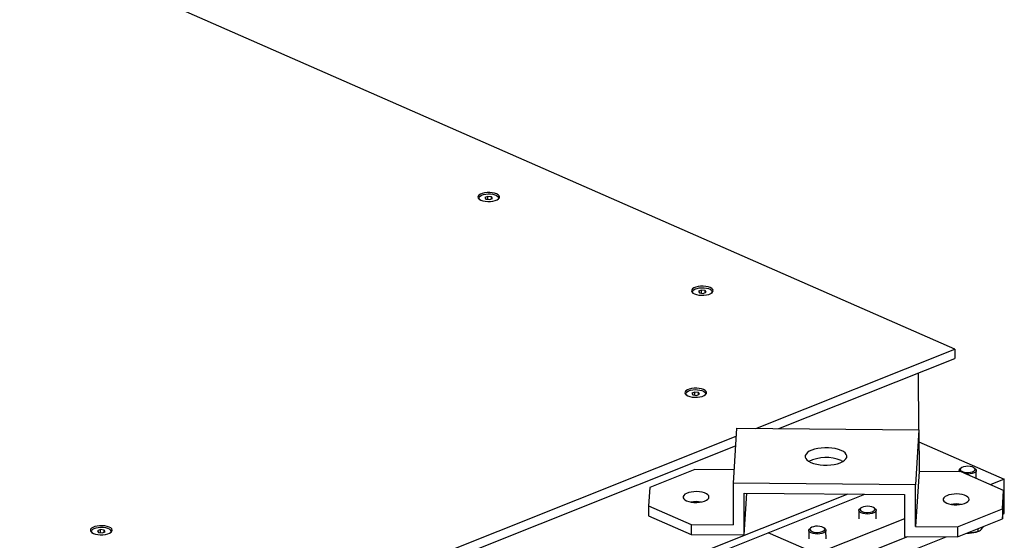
# Model space of a CAD drawing. Header units: millimetres. Extents: x 5 to 589, y 5 to 415.
# Tile 83 of 95: x 469 to 498, y 309 to 324. Entities that reach past the tile are written whole.
import ezdxf

# ---------------------------------------------------------------- set-up
doc = ezdxf.new("R2010")
doc.units = ezdxf.units.MM
doc.layers.add('TRAIT-FORT', color=4, linetype='Continuous', lineweight=25)

msp = doc.modelspace()

# ---------------------------------------------------------------- linework, layer by layer
at = {"layer": 'TRAIT-FORT', "color": 4, "linetype": 'Continuous', "lineweight": 25}
for p, q in [((496.0667, 314.4257), (446.8888, 336.0212)), ((482.5325, 318.8543), (482.4487, 318.8209)), ((482.4487, 318.8209), (482.4756, 318.774)), ((482.6432, 318.8408), (482.5325, 318.8543)), ((482.5328, 318.767), (482.5325, 318.8543)), ((482.6701, 318.7939), (482.6432, 318.8408)), ((482.6434, 318.7833), (482.6432, 318.8408)), ((482.4756, 318.774), (482.5863, 318.7605)), ((482.5863, 318.7605), (482.6701, 318.7939)), ((488.7228, 316.136), (488.6389, 316.1026)), ((488.6389, 316.1026), (488.6658, 316.0557)), ((488.6658, 316.0557), (488.7765, 316.0422)), ((488.8334, 316.1225), (488.7228, 316.136)), ((488.723, 316.0487), (488.7228, 316.136)), ((488.7765, 316.0422), (488.8603, 316.0756)), ((488.8603, 316.0756), (488.8334, 316.1225)), ((488.8336, 316.065), (488.8334, 316.1225)), ((490.3033, 312.1284), (496.0667, 314.4257)), ((496.0667, 314.4257), (496.0675, 314.1532)), ((490.9726, 312.1224), (496.0675, 314.1532)), ((495.0229, 312.086), (495.0183, 313.735)), ((488.5323, 313.1791), (488.4485, 313.1457)), ((488.4485, 313.1457), (488.4754, 313.0988)), ((488.4754, 313.0988), (488.586, 313.0853)), ((488.643, 313.1656), (488.5323, 313.1791)), ((488.5325, 313.0918), (488.5323, 313.1791)), ((488.586, 313.0853), (488.6699, 313.1187)), ((488.6699, 313.1187), (488.643, 313.1656)), ((488.6432, 313.1081), (488.643, 313.1656)), ((489.744, 312.1334), (489.6413, 310.5402)), ((489.744, 312.1334), (495.0291, 312.086)), ((495.0291, 312.086), (494.9265, 310.4928)), ((495.0291, 312.086), (495.0325, 310.8747)), ((474.4714, 305.8178), (489.7289, 311.8995)), ((495.0301, 311.74), (497.5008, 310.6551)), ((474.4721, 305.5453), (489.7108, 311.6195)), ((492.7739, 311.1993), (492.8355, 311.1674)), ((488.5305, 310.9331), (487.2268, 310.4134)), ((489.666, 310.9229), (488.5305, 310.9331)), ((495.0325, 310.8747), (494.9299, 309.2815)), ((496.2493, 310.8638), (495.0325, 310.8747)), ((496.1898, 310.9046), (496.1899, 310.8643)), ((496.2488, 310.9779), (496.2178, 310.9528)), ((497.4846, 310.3213), (496.2493, 310.8638)), ((496.6616, 310.954), (496.6305, 310.979)), ((496.6905, 310.6701), (496.6898, 310.906)), ((489.6413, 310.5402), (489.6447, 309.329)), ((494.9265, 310.4928), (489.6413, 310.5402)), ((497.5008, 310.6551), (497.0939, 310.4929)), ((497.5023, 310.1101), (497.5008, 310.6551)), ((487.2268, 310.4134), (487.1926, 309.8824)), ((489.9595, 310.249), (494.6099, 310.2072)), ((489.9629, 309.0377), (489.9595, 310.249)), ((489.9629, 309.0377), (490.0409, 310.2483)), ((494.9299, 309.2815), (494.9265, 310.4928)), ((497.4504, 309.7903), (497.4846, 310.3213)), ((497.4846, 310.3213), (497.4854, 310.0329)), ((492.9719, 310.2219), (474.5193, 302.8667)), ((474.5272, 302.6698), (493.463, 310.2175)), ((494.6099, 310.2072), (494.6133, 308.996)), ((497.4512, 309.5019), (497.4854, 310.0329)), ((497.4852, 310.1033), (497.5023, 310.1101)), ((497.5035, 309.6559), (497.5023, 310.1101)), ((487.1926, 309.8824), (488.4279, 309.3399)), ((487.1926, 309.8824), (487.1934, 309.594)), ((493.2862, 309.7472), (493.2869, 309.5065)), ((493.3452, 309.8206), (493.3142, 309.7954)), ((493.758, 309.7967), (493.7269, 309.8216)), ((493.7869, 309.5079), (493.7862, 309.7486)), ((496.1467, 309.2706), (497.4504, 309.7903)), ((497.4504, 309.7903), (497.4512, 309.5019)), ((487.1934, 309.594), (488.4287, 309.0515)), ((494.6119, 309.5035), (492.0566, 308.485)), ((496.1475, 308.9822), (497.4512, 309.5019)), ((497.46, 309.6385), (497.5035, 309.6559)), ((471.3013, 309.1918), (471.2175, 309.1584)), ((471.2175, 309.1584), (471.2444, 309.1115)), ((471.2444, 309.1115), (471.3551, 309.098)), ((471.412, 309.1783), (471.3013, 309.1918)), ((471.3016, 309.1046), (471.3013, 309.1918)), ((471.3551, 309.098), (471.4389, 309.1314)), ((471.4389, 309.1314), (471.412, 309.1783)), ((471.4122, 309.1208), (471.412, 309.1783)), ((488.4279, 309.3399), (488.4287, 309.0515)), ((488.4279, 309.3399), (489.6447, 309.329)), ((492.0566, 308.485), (490.6576, 309.0993)), ((491.8345, 309.1685), (491.8351, 308.9278)), ((491.8934, 309.2419), (491.8624, 309.2168)), ((492.3062, 309.218), (492.2751, 309.243)), ((492.3351, 308.9292), (492.3345, 309.1699)), ((494.9299, 309.2815), (496.1467, 309.2706)), ((496.1467, 309.2706), (496.1475, 308.9822)), ((496.6883, 309.1227), (496.7408, 309.1394)), ((496.7357, 309.2167), (496.736, 309.1379)), ((488.4287, 309.0515), (489.9629, 309.0377)), ((492.0581, 307.94), (494.7052, 308.9951)), ((492.0593, 307.4858), (495.8207, 308.9851)), ((494.6133, 308.996), (496.1475, 308.9822))]:
    msp.add_line(p, q, dxfattribs=at)
at = {"layer": 'TRAIT-FORT', "color": 4, "linetype": 'Continuous', "lineweight": 25, "flags": 128}
for points in [[(482.788, 318.9281), (482.7295, 318.9482), (482.6611, 318.9619), (482.5868, 318.9683), (482.5109, 318.967), (482.4378, 318.9582), (482.3718, 318.9424), (482.3167, 318.9204), (482.2757, 318.8936), (482.2511, 318.8635), (482.2445, 318.8318), (482.2562, 318.8005), (482.2855, 318.7712), (482.3307, 318.7458), (482.3892, 318.7257), (482.4575, 318.712), (482.5318, 318.7056), (482.6077, 318.7069), (482.6808, 318.7157), (482.7468, 318.7315), (482.802, 318.7535), (482.843, 318.7803), (482.8675, 318.8104), (482.8741, 318.8421), (482.8625, 318.8734), (482.8332, 318.9027), (482.788, 318.9281)], [(482.3088, 318.7523), (482.2861, 318.7769), (482.2769, 318.8063), (482.2855, 318.8357), (482.3112, 318.8633), (482.3526, 318.8875), (482.407, 318.9066), (482.4709, 318.9194), (482.5404, 318.9253), (482.6111, 318.9237), (482.6785, 318.9148), (482.7385, 318.8992), (482.7872, 318.8778), (482.8216, 318.852), (482.8395, 318.8234), (482.8398, 318.7938), (482.8225, 318.765), (482.8103, 318.7537)], [(488.9782, 316.2098), (488.9197, 316.2299), (488.8513, 316.2436), (488.777, 316.2499), (488.7011, 316.2487), (488.628, 316.2399), (488.562, 316.2241), (488.5069, 316.2021), (488.4659, 316.1753), (488.4413, 316.1452), (488.4347, 316.1135), (488.4464, 316.0821), (488.4757, 316.0529), (488.5209, 316.0275), (488.5794, 316.0074), (488.6478, 315.9937), (488.7221, 315.9873), (488.798, 315.9886), (488.871, 315.9974), (488.9371, 316.0132), (488.9922, 316.0352), (489.0332, 316.062), (489.0577, 316.0921), (489.0644, 316.1238), (489.0527, 316.1551), (489.0234, 316.1844), (488.9782, 316.2098)], [(488.499, 316.034), (488.4763, 316.0586), (488.4671, 316.0879), (488.4757, 316.1174), (488.5015, 316.145), (488.5428, 316.1691), (488.5972, 316.1882), (488.6611, 316.2011), (488.7306, 316.207), (488.8013, 316.2054), (488.8688, 316.1965), (488.9287, 316.1809), (488.9774, 316.1595), (489.0118, 316.1337), (489.0297, 316.1051), (489.0301, 316.0755), (489.0127, 316.0467), (489.0005, 316.0354)], [(488.7877, 313.2529), (488.7293, 313.273), (488.6609, 313.2867), (488.5866, 313.2931), (488.5107, 313.2918), (488.4376, 313.283), (488.3716, 313.2672), (488.3165, 313.2452), (488.2754, 313.2184), (488.2509, 313.1883), (488.2443, 313.1566), (488.2559, 313.1253), (488.2852, 313.096), (488.3304, 313.0706), (488.3889, 313.0505), (488.4573, 313.0368), (488.5316, 313.0304), (488.6075, 313.0317), (488.6806, 313.0405), (488.7466, 313.0563), (488.8017, 313.0783), (488.8428, 313.1051), (488.8673, 313.1352), (488.8739, 313.1669), (488.8622, 313.1982), (488.833, 313.2275), (488.7877, 313.2529)], [(488.3086, 313.0771), (488.2859, 313.1017), (488.2767, 313.1311), (488.2852, 313.1605), (488.311, 313.1881), (488.3524, 313.2123), (488.4067, 313.2314), (488.4707, 313.2442), (488.5402, 313.2501), (488.6109, 313.2485), (488.6783, 313.2396), (488.7383, 313.224), (488.787, 313.2026), (488.8214, 313.1768), (488.8393, 313.1482), (488.8396, 313.1186), (488.8223, 313.0898), (488.8101, 313.0785)], [(491.8973, 311.1386), (491.976, 311.1096), (492.0657, 311.0868), (492.1635, 311.0708), (492.2665, 311.0623), (492.3716, 311.0613), (492.4756, 311.068), (492.5754, 311.0822), (492.6678, 311.1034), (492.7501, 311.1309), (492.8199, 311.164), (492.8749, 311.2016), (492.9135, 311.2426), (492.9345, 311.2857), (492.9374, 311.3297), (492.9219, 311.3732), (492.8886, 311.4148), (492.8385, 311.4534), (492.7731, 311.4877), (492.6944, 311.5166), (492.6048, 311.5394), (492.507, 311.5554), (492.404, 311.5639), (492.2989, 311.5649), (492.1948, 311.5582), (492.0951, 311.544), (492.0027, 311.5229), (491.9203, 311.4953), (491.8506, 311.4622), (491.7956, 311.4246), (491.757, 311.3836), (491.7359, 311.3405), (491.7331, 311.2965), (491.7485, 311.253), (491.7818, 311.2114), (491.8319, 311.1729), (491.8973, 311.1386)], [(496.6126, 310.9909), (496.5673, 311.0098), (496.5106, 311.0221), (496.4476, 311.027), (496.3839, 311.0238), (496.3252, 311.0129), (496.2767, 310.9953), (496.2426, 310.9725), (496.2261, 310.9466), (496.2285, 310.9198), (496.2497, 310.8946), (496.2878, 310.8731), (496.3394, 310.8573), (496.3999, 310.8486), (496.464, 310.8478), (496.5258, 310.8549), (496.5801, 310.8693), (496.6219, 310.8897), (496.6474, 310.9143), (496.6546, 310.941), (496.6426, 310.9673), (496.6126, 310.9909)], [(496.6616, 310.954), (496.6735, 310.943), (496.6888, 310.9153), (496.6856, 310.8868), (496.6642, 310.8597), (496.6262, 310.836), (496.5743, 310.8175), (496.5125, 310.8054), (496.4453, 310.8008), (496.3881, 310.8029)], [(488.2961, 310.0272), (488.3579, 310.0054), (488.4295, 309.9897), (488.5077, 309.9808), (488.5886, 309.9791), (488.6686, 309.9848), (488.744, 309.9975), (488.8111, 310.0167), (488.8668, 310.0415), (488.9086, 310.0707), (488.9345, 310.1029), (488.9433, 310.1366), (488.9345, 310.1703), (488.9086, 310.2024), (488.8668, 310.2313), (488.811, 310.2558), (488.7439, 310.2747), (488.6685, 310.2871), (488.5885, 310.2924), (488.5075, 310.2903), (488.4294, 310.2811), (488.3578, 310.265), (488.296, 310.2429), (488.2469, 310.2158), (488.2129, 310.185), (488.1955, 310.1518), (488.1955, 310.1179), (488.2129, 310.0848), (488.247, 310.0541), (488.2961, 310.0272)], [(495.8367, 309.9595), (495.8985, 309.9377), (495.9702, 309.922), (496.0483, 309.9131), (496.1293, 309.9114), (496.2093, 309.9171), (496.2846, 309.9298), (496.3517, 309.949), (496.4075, 309.9738), (496.4493, 310.0029), (496.4752, 310.0351), (496.4839, 310.0689), (496.4751, 310.1026), (496.4492, 310.1347), (496.4074, 310.1636), (496.3516, 310.1881), (496.2845, 310.207), (496.2092, 310.2194), (496.1292, 310.2247), (496.0482, 310.2226), (495.9701, 310.2134), (495.8984, 310.1973), (495.8366, 310.1752), (495.7876, 310.1481), (495.7535, 310.1172), (495.7361, 310.0841), (495.7361, 310.0502), (495.7536, 310.0171), (495.7876, 309.9864), (495.8367, 309.9595)], [(493.758, 309.7967), (493.7699, 309.7856), (493.7852, 309.7579), (493.7821, 309.7294), (493.7607, 309.7024), (493.7226, 309.6787), (493.6708, 309.6601), (493.6089, 309.648), (493.5417, 309.6434), (493.4741, 309.6465), (493.411, 309.6571), (493.3573, 309.6745), (493.3168, 309.6973), (493.2926, 309.7239), (493.2865, 309.7522), (493.2989, 309.7802), (493.3142, 309.7954)], [(493.7091, 309.8336), (493.6637, 309.8524), (493.607, 309.8648), (493.544, 309.8696), (493.4804, 309.8664), (493.4216, 309.8556), (493.3731, 309.8379), (493.339, 309.8152), (493.3225, 309.7892), (493.3249, 309.7624), (493.3461, 309.7372), (493.3842, 309.7157), (493.4358, 309.6999), (493.4963, 309.6912), (493.5604, 309.6904), (493.6223, 309.6975), (493.6765, 309.7119), (493.7183, 309.7323), (493.7439, 309.757), (493.751, 309.7836), (493.739, 309.8099), (493.7091, 309.8336)], [(471.5568, 309.2656), (471.4983, 309.2857), (471.4299, 309.2994), (471.3556, 309.3058), (471.2797, 309.3045), (471.2066, 309.2957), (471.1406, 309.2799), (471.0855, 309.2579), (471.0444, 309.2311), (471.0199, 309.201), (471.0133, 309.1693), (471.025, 309.138), (471.0542, 309.1087), (471.0995, 309.0833), (471.1579, 309.0632), (471.2263, 309.0495), (471.3006, 309.0431), (471.3765, 309.0444), (471.4496, 309.0532), (471.5156, 309.069), (471.5708, 309.091), (471.6118, 309.1178), (471.6363, 309.1479), (471.6429, 309.1796), (471.6313, 309.2109), (471.602, 309.2402), (471.5568, 309.2656)], [(471.0776, 309.0898), (471.0549, 309.1144), (471.0457, 309.1438), (471.0543, 309.1732), (471.08, 309.2008), (471.1214, 309.225), (471.1758, 309.2441), (471.2397, 309.2569), (471.3092, 309.2628), (471.3799, 309.2612), (471.4473, 309.2523), (471.5073, 309.2367), (471.556, 309.2153), (471.5904, 309.1895), (471.6083, 309.1609), (471.6086, 309.1313), (471.5913, 309.1025), (471.5791, 309.0912)], [(492.3062, 309.218), (492.3181, 309.2069), (492.3334, 309.1792), (492.3303, 309.1508), (492.3089, 309.1237), (492.2709, 309.1), (492.219, 309.0814), (492.1571, 309.0694), (492.0899, 309.0647), (492.0223, 309.0678), (491.9593, 309.0784), (491.9055, 309.0958), (491.8651, 309.1186), (491.8409, 309.1452), (491.8347, 309.1735), (491.8471, 309.2015), (491.8624, 309.2168)], [(492.2573, 309.2549), (492.2119, 309.2737), (492.1552, 309.2861), (492.0923, 309.2909), (492.0286, 309.2877), (491.9699, 309.2769), (491.9213, 309.2593), (491.8873, 309.2365), (491.8707, 309.2105), (491.8731, 309.1838), (491.8944, 309.1585), (491.9325, 309.137), (491.984, 309.1213), (492.0445, 309.1126), (492.1086, 309.1117), (492.1705, 309.1188), (492.2247, 309.1332), (492.2665, 309.1537), (492.2921, 309.1783), (492.2992, 309.2049), (492.2873, 309.2312), (492.2573, 309.2549)]]:
    msp.add_lwpolyline(points, dxfattribs=at)
at = {"layer": 'TRAIT-FORT', "color": 4, "linetype": 'Continuous', "lineweight": 25}
for centre, radius, start, end in [((492.3441, 310.1191), 1.1626, 68.30338, 115.92812), ((496.2464, 310.9054), 0.0554, 121.1177, 228.12788), ((488.571, 309.1523), 0.8521, 80.18825, 100.12977), ((496.1116, 309.0846), 0.8521, 80.18825, 100.12977), ((496.4484, 309.9235), 0.836, 267.60513, 286.67789)]:
    msp.add_arc(centre, radius, start, end, dxfattribs=at)
for points, knots in [([(496.736, 309.1379), (496.6937, 309.126), (496.6082, 309.1021), (496.5024, 309.0881), (496.4414, 309.0917), (496.4246, 309.0927)], [0, 0, 0, 0, 0.4153261, 0.8396584, 1, 1, 1, 1]), ([(496.736, 309.1379), (496.753, 309.1443), (496.7874, 309.1572), (496.8383, 309.1994), (496.8772, 309.244), (496.8975, 309.275), (496.903, 309.2833)], [0, 0, 0, 0, 0.31112, 0.6289866, 0.8998834, 1, 1, 1, 1])]:
    msp.add_open_spline(points, degree=3, knots=knots, dxfattribs=at)

doc.saveas('drawing.dxf')
